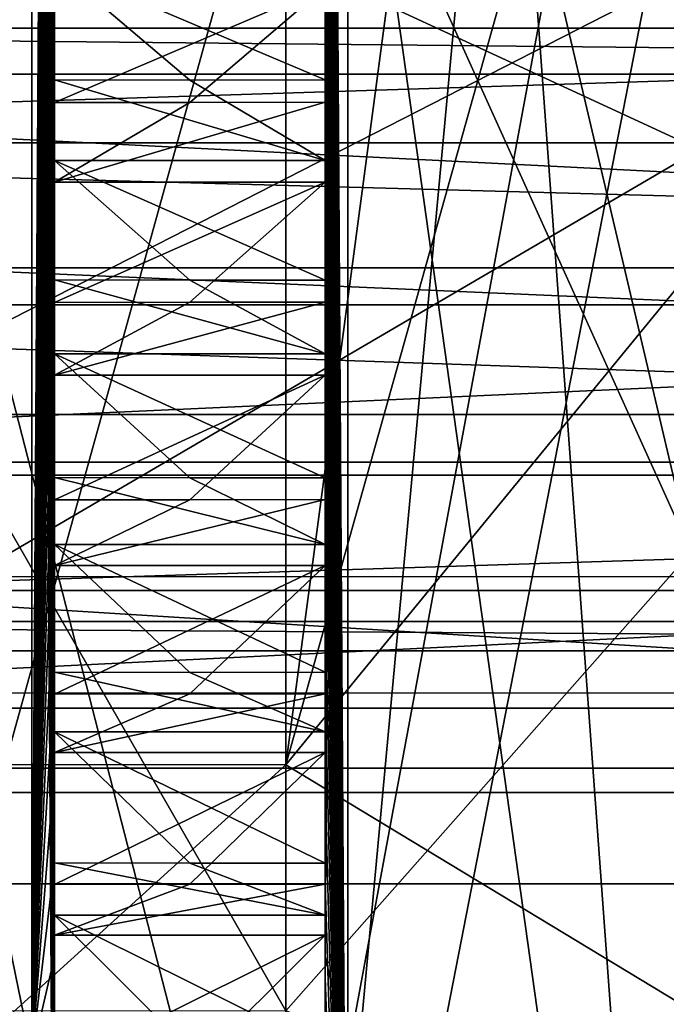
# Model space of a CAD drawing. Header units: millimetres. Extents: x -15 to 196, y -14 to 691.
# Tile 91 of 256: x 8.31 to 10.23, y 13.3 to 16.21. Entities that reach past the tile are written whole.
import ezdxf

# ---------------------------------------------------------------- set-up
doc = ezdxf.new("R2010")
doc.units = ezdxf.units.MM
doc.header["$LTSCALE"] = 41.718519
for name, color, linetype in [('1144', 7, 'CONTINUOUS'), ('1150', 7, 'CONTINUOUS'), ('1155', 7, 'CONTINUOUS'), ('1157', 7, 'CONTINUOUS'), ('1158', 7, 'CONTINUOUS'), ('1159', 7, 'CONTINUOUS'), ('1160', 7, 'CONTINUOUS'), ('1161', 7, 'CONTINUOUS'), ('1162', 7, 'CONTINUOUS'), ('1163', 7, 'CONTINUOUS'), ('159', 7, 'CONTINUOUS'), ('210', 7, 'CONTINUOUS'), ('211', 7, 'CONTINUOUS'), ('213', 7, 'CONTINUOUS'), ('214', 7, 'CONTINUOUS'), ('2174', 7, 'CONTINUOUS'), ('2175', 7, 'CONTINUOUS'), ('2176', 7, 'CONTINUOUS'), ('2177', 7, 'CONTINUOUS'), ('2178', 7, 'CONTINUOUS'), ('2179', 7, 'CONTINUOUS'), ('2180', 7, 'CONTINUOUS'), ('2181', 7, 'CONTINUOUS'), ('2182', 7, 'CONTINUOUS'), ('2183', 7, 'CONTINUOUS'), ('2184', 7, 'CONTINUOUS'), ('2185', 7, 'CONTINUOUS'), ('2186', 7, 'CONTINUOUS'), ('2187', 7, 'CONTINUOUS'), ('2188', 7, 'CONTINUOUS'), ('2189', 7, 'CONTINUOUS'), ('2190', 7, 'CONTINUOUS'), ('2278', 7, 'CONTINUOUS'), ('2279', 7, 'CONTINUOUS'), ('2280', 7, 'CONTINUOUS'), ('2281', 7, 'CONTINUOUS'), ('2345', 7, 'CONTINUOUS'), ('2347', 7, 'CONTINUOUS'), ('2443', 7, 'CONTINUOUS'), ('2444', 7, 'CONTINUOUS'), ('2445', 7, 'CONTINUOUS'), ('2446', 7, 'CONTINUOUS'), ('2447', 7, 'CONTINUOUS'), ('2448', 7, 'CONTINUOUS'), ('2449', 7, 'CONTINUOUS'), ('2450', 7, 'CONTINUOUS'), ('2451', 7, 'CONTINUOUS'), ('2452', 7, 'CONTINUOUS'), ('2453', 7, 'CONTINUOUS'), ('2454', 7, 'CONTINUOUS'), ('2455', 7, 'CONTINUOUS'), ('2456', 7, 'CONTINUOUS'), ('2457', 7, 'CONTINUOUS'), ('2458', 7, 'CONTINUOUS'), ('2459', 7, 'CONTINUOUS'), ('2534', 7, 'CONTINUOUS'), ('2535', 7, 'CONTINUOUS'), ('2536', 7, 'CONTINUOUS'), ('2537', 7, 'CONTINUOUS'), ('2538', 7, 'CONTINUOUS'), ('2539', 7, 'CONTINUOUS'), ('2571', 7, 'CONTINUOUS'), ('2572', 7, 'CONTINUOUS'), ('2583', 7, 'CONTINUOUS'), ('2584', 7, 'CONTINUOUS'), ('2586', 7, 'CONTINUOUS'), ('3076', 7, 'CONTINUOUS'), ('3077', 7, 'CONTINUOUS'), ('3078', 7, 'CONTINUOUS'), ('3079', 7, 'CONTINUOUS'), ('3080', 7, 'CONTINUOUS'), ('3081', 7, 'CONTINUOUS'), ('621', 7, 'CONTINUOUS'), ('622', 7, 'CONTINUOUS'), ('764', 7, 'CONTINUOUS'), ('765', 7, 'CONTINUOUS'), ('771', 7, 'CONTINUOUS'), ('780', 7, 'CONTINUOUS'), ('855', 7, 'CONTINUOUS'), ('856', 7, 'CONTINUOUS'), ('871', 7, 'CONTINUOUS')]:
    doc.layers.add(name, color=color, linetype=linetype)

msp = doc.modelspace()

# ---------------------------------------------------------------- linework, layer by layer
at = {"layer": '1144', "linetype": 'CONTINUOUS'}
for points in [[(18, 8.2193, -158.0987), (18, 14.3473, -160.637), (4.5, 14.3473, -160.637), (18, 8.2193, -158.0987)], [(4.5, 8.804, -158.3409), (18, 8.2193, -158.0987), (4.5, 14.3473, -160.637), (4.5, 8.804, -158.3409)]]:
    msp.add_3dface(points, dxfattribs=at)
at = {"layer": '1150', "linetype": 'CONTINUOUS'}
for points in [[(1, 11.5798, -161.439), (4.5, 13.6585, -162.3), (18, 13.6585, -162.3), (1, 11.5798, -161.439)], [(18, 11.5798, -161.439), (1, 11.5798, -161.439), (18, 13.6585, -162.3), (18, 11.5798, -161.439)]]:
    msp.add_3dface(points, dxfattribs=at)
at = {"layer": '1155', "linetype": 'CONTINUOUS'}
for points in [[(18, 13.6585, -162.3), (4.5, 13.6585, -162.3), (18, 10.8587, -169.0592), (18, 13.6585, -162.3)], [(18, 10.8587, -169.0592), (4.5, 13.6585, -162.3), (4.5, 10.8587, -169.0592), (18, 10.8587, -169.0592)]]:
    msp.add_3dface(points, dxfattribs=at)
at = {"layer": '1157', "linetype": 'CONTINUOUS'}
for points in [[(18, 14.905, -161.9038), (18, 11.3182, -170.5632), (4.5, 11.3182, -170.5632), (18, 14.905, -161.9038)], [(18, 14.905, -161.9038), (4.5, 11.3182, -170.5632), (4.5, 14.905, -161.9038), (18, 14.905, -161.9038)]]:
    msp.add_3dface(points, dxfattribs=at)
at = {"layer": '1158', "linetype": 'CONTINUOUS'}
for points in [[(18, 16.0522, -161.3118), (18, 15.3703, -161.3979), (4.5, 16.0522, -161.3118), (18, 16.0522, -161.3118)], [(18, 15.3703, -161.3979), (4.5, 15.3703, -161.3979), (4.5, 16.0522, -161.3118), (18, 15.3703, -161.3979)], [(18, 15.3703, -161.3979), (18, 14.905, -161.9038), (4.5, 15.3703, -161.3979), (18, 15.3703, -161.3979)], [(18, 14.905, -161.9038), (4.5, 14.905, -161.9038), (4.5, 15.3703, -161.3979), (18, 14.905, -161.9038)]]:
    msp.add_3dface(points, dxfattribs=at)
at = {"layer": '1159', "linetype": 'CONTINUOUS'}
for points in [[(18, 16.2817, -161.1933), (18, 16.1886, -161.2945), (4.5, 16.2817, -161.1933), (18, 16.2817, -161.1933)], [(18, 16.1886, -161.2945), (4.5, 16.1886, -161.2945), (4.5, 16.2817, -161.1933), (18, 16.1886, -161.2945)], [(18, 16.1886, -161.2945), (18, 16.0522, -161.3118), (4.5, 16.1886, -161.2945), (18, 16.1886, -161.2945)], [(18, 16.0522, -161.3118), (4.5, 16.0522, -161.3118), (4.5, 16.1886, -161.2945), (18, 16.0522, -161.3118)]]:
    msp.add_3dface(points, dxfattribs=at)
at = {"layer": '1160', "linetype": 'CONTINUOUS'}
for points in [[(18, 15.8487, -160.1481), (18, 16.2817, -160.5811), (4.5, 15.8487, -160.1481), (18, 15.8487, -160.1481)], [(18, 16.2817, -160.5811), (4.5, 16.2817, -160.581), (4.5, 15.8487, -160.1481), (18, 16.2817, -160.5811)]]:
    msp.add_3dface(points, dxfattribs=at)
at = {"layer": '1161', "linetype": 'CONTINUOUS'}
for points in [[(18, 15.4792, -159.995), (18, 15.8487, -160.1481), (4.5, 15.8487, -160.1481), (18, 15.4792, -159.995)], [(18, 15.4792, -159.995), (4.5, 15.8487, -160.1481), (4.5, 15.4792, -159.995), (18, 15.4792, -159.995)]]:
    msp.add_3dface(points, dxfattribs=at)
at = {"layer": '1162', "linetype": 'CONTINUOUS'}
for points in [[(18, 14.8669, -159.995), (18, 15.4792, -159.995), (4.5, 14.8669, -159.995), (18, 14.8669, -159.995)], [(18, 15.4792, -159.995), (4.5, 15.4792, -159.995), (4.5, 14.8669, -159.995), (18, 15.4792, -159.995)], [(18, 14.4339, -160.428), (18, 14.8669, -159.995), (4.5, 14.4339, -160.428), (18, 14.4339, -160.428)], [(18, 14.8669, -159.995), (4.5, 14.8669, -159.995), (4.5, 14.4339, -160.428), (18, 14.8669, -159.995)]]:
    msp.add_3dface(points, dxfattribs=at)
at = {"layer": '1163', "linetype": 'CONTINUOUS'}
for points in [[(18, 14.3473, -160.637), (18, 14.4339, -160.428), (4.5, 14.4339, -160.428), (18, 14.3473, -160.637)], [(4.5, 14.3473, -160.637), (18, 14.3473, -160.637), (4.5, 14.4339, -160.428), (4.5, 14.3473, -160.637)]]:
    msp.add_3dface(points, dxfattribs=at)
at = {"layer": '159', "linetype": 'CONTINUOUS'}
for points in [[(-10.1921, 16.2828, -210.7513), (18.3006, 16.2828, -210.0052), (-10.1921, -2.5, -210.7513), (-10.1921, 16.2828, -210.7513)], [(18.3006, 16.2828, -210.0052), (18.3006, -2.5, -210.0052), (-10.1921, -2.5, -210.7513), (18.3006, 16.2828, -210.0052)]]:
    msp.add_3dface(points, dxfattribs=at)
at = {"layer": '210', "linetype": 'CONTINUOUS'}
for points in [[(14.25, 14, -2.5), (14.25, 5.8649, -5.8717), (-8.5, 14, -2.5), (14.25, 14, -2.5)], [(14.25, 5.8649, -5.8717), (-8.5, 5.8717, -5.8649), (-8.5, 14, -2.5), (14.25, 5.8649, -5.8717)]]:
    msp.add_3dface(points, dxfattribs=at)
at = {"layer": '211', "linetype": 'CONTINUOUS'}
for points in [[(14.25, 29.7946, -2.5), (14.25, 14, -2.5), (-8.5, 14, -2.5), (14.25, 29.7946, -2.5)], [(14.25, 29.7946, -2.5), (-8.5, 14, -2.5), (-8.5, 29.7946, -2.5), (14.25, 29.7946, -2.5)]]:
    msp.add_3dface(points, dxfattribs=at)
at = {"layer": '213', "linetype": 'CONTINUOUS'}
for points in [[(-3.5, 11.3301, -27.5), (14.25, 11.3301, -27.5), (14.25, 43.0183, -27.5), (-3.5, 11.3301, -27.5)], [(-3.5, 11.3301, -27.5), (14.25, 43.0183, -27.5), (-3.5, 43.0183, -27.5), (-3.5, 11.3301, -27.5)]]:
    msp.add_3dface(points, dxfattribs=at)
at = {"layer": '214', "linetype": 'CONTINUOUS'}
for points in [[(14.25, 12, -30), (-3.5, 12, -30), (-3.5, 42.2322, -30), (14.25, 12, -30)], [(14.25, 42.2322, -30), (14.25, 12, -30), (-3.5, 42.2322, -30), (14.25, 42.2322, -30)]]:
    msp.add_3dface(points, dxfattribs=at)
at = {"layer": '2174', "color": 7, "linetype": 'CONTINUOUS'}
for points in [[(8.817, 13.1077, -73.835), (8.417, 13.1083, -73.8335), (9.217, 13.5065, -73.6841), (8.817, 13.1077, -73.835)], [(9.217, 13.5065, -73.6841), (8.417, 13.1083, -73.8335), (8.417, 13.5065, -73.6841), (9.217, 13.5065, -73.6841)], [(9.217, 13.1083, -73.8335), (8.817, 13.1077, -73.835), (9.217, 13.5065, -73.6841), (9.217, 13.1083, -73.8335)]]:
    msp.add_3dface(points, dxfattribs=at)
at = {"layer": '2175', "color": 7, "linetype": 'CONTINUOUS'}
for points in [[(9.217, 13.5065, -73.6841), (9.217, 13.658, -74.0815), (9.217, 13.3806, -73.961), (9.217, 13.5065, -73.6841)], [(9.217, 13.1083, -73.8335), (9.217, 13.5065, -73.6841), (9.217, 13.3806, -73.961), (9.217, 13.1083, -73.8335)]]:
    msp.add_3dface(points, dxfattribs=at)
at = {"layer": '2176', "color": 7, "linetype": 'CONTINUOUS'}
for points in [[(9.217, 13.5065, -73.6841), (8.417, 13.5065, -73.6841), (9.217, 13.658, -74.0815), (9.217, 13.5065, -73.6841)], [(9.217, 13.658, -74.0815), (8.417, 13.5065, -73.6841), (8.817, 13.6572, -74.083), (9.217, 13.658, -74.0815)], [(8.817, 13.6572, -74.083), (8.417, 13.5065, -73.6841), (8.417, 13.6569, -74.0819), (8.817, 13.6572, -74.083)]]:
    msp.add_3dface(points, dxfattribs=at)
at = {"layer": '2177', "color": 7, "linetype": 'CONTINUOUS'}
for points in [[(8.817, 13.6572, -74.083), (8.417, 13.6569, -74.0819), (9.217, 14.0471, -73.91), (8.817, 13.6572, -74.083)], [(9.217, 14.0471, -73.91), (8.417, 13.6569, -74.0819), (8.417, 14.0471, -73.91), (9.217, 14.0471, -73.91)], [(9.217, 13.658, -74.0815), (8.817, 13.6572, -74.083), (9.217, 14.0471, -73.91), (9.217, 13.658, -74.0815)]]:
    msp.add_3dface(points, dxfattribs=at)
at = {"layer": '2178', "color": 7, "linetype": 'CONTINUOUS'}
for points in [[(9.217, 14.0471, -73.91), (9.217, 14.2206, -74.2983), (9.217, 13.937, -74.1935), (9.217, 14.0471, -73.91)], [(9.217, 13.658, -74.0815), (9.217, 14.0471, -73.91), (9.217, 13.937, -74.1935), (9.217, 13.658, -74.0815)]]:
    msp.add_3dface(points, dxfattribs=at)
at = {"layer": '2179', "color": 7, "linetype": 'CONTINUOUS'}
for points in [[(9.217, 14.0471, -73.91), (8.417, 14.0471, -73.91), (9.217, 14.2206, -74.2983), (9.217, 14.0471, -73.91)], [(9.217, 14.2206, -74.2983), (8.417, 14.0471, -73.91), (8.817, 14.2201, -74.2999), (9.217, 14.2206, -74.2983)], [(8.817, 14.2201, -74.2999), (8.417, 14.0471, -73.91), (8.417, 14.2196, -74.2987), (8.817, 14.2201, -74.2999)]]:
    msp.add_3dface(points, dxfattribs=at)
at = {"layer": '2180', "color": 7, "linetype": 'CONTINUOUS'}
for points in [[(8.817, 14.2201, -74.2999), (8.417, 14.2196, -74.2987), (9.217, 14.5996, -74.1052), (8.817, 14.2201, -74.2999)], [(9.217, 14.5996, -74.1052), (8.417, 14.2196, -74.2987), (8.417, 14.5996, -74.1052), (9.217, 14.5996, -74.1052)], [(9.217, 14.2206, -74.2983), (8.817, 14.2201, -74.2999), (9.217, 14.5996, -74.1052), (9.217, 14.2206, -74.2983)]]:
    msp.add_3dface(points, dxfattribs=at)
at = {"layer": '2181', "color": 7, "linetype": 'CONTINUOUS'}
for points in [[(9.217, 14.5996, -74.1052), (9.217, 14.7946, -74.4832), (9.217, 14.5055, -74.3945), (9.217, 14.5996, -74.1052)], [(9.217, 14.2206, -74.2983), (9.217, 14.5996, -74.1052), (9.217, 14.5055, -74.3945), (9.217, 14.2206, -74.2983)]]:
    msp.add_3dface(points, dxfattribs=at)
at = {"layer": '2182', "color": 7, "linetype": 'CONTINUOUS'}
for points in [[(9.217, 14.5996, -74.1052), (8.417, 14.5996, -74.1052), (9.217, 14.7946, -74.4832), (9.217, 14.5996, -74.1052)], [(9.217, 14.7946, -74.4832), (8.417, 14.5996, -74.1052), (8.817, 14.794, -74.4848), (9.217, 14.7946, -74.4832)], [(8.817, 14.794, -74.4848), (8.417, 14.5996, -74.1052), (8.417, 14.7936, -74.4837), (8.817, 14.794, -74.4848)]]:
    msp.add_3dface(points, dxfattribs=at)
at = {"layer": '2183', "color": 7, "linetype": 'CONTINUOUS'}
for points in [[(8.817, 14.794, -74.4848), (8.417, 14.7936, -74.4837), (9.217, 15.1621, -74.2692), (8.817, 14.794, -74.4848)], [(9.217, 15.1621, -74.2692), (8.417, 14.7936, -74.4837), (8.417, 15.1621, -74.2692), (9.217, 15.1621, -74.2692)], [(9.217, 14.7946, -74.4832), (8.817, 14.794, -74.4848), (9.217, 15.1621, -74.2692), (9.217, 14.7946, -74.4832)]]:
    msp.add_3dface(points, dxfattribs=at)
at = {"layer": '2184', "color": 7, "linetype": 'CONTINUOUS'}
for points in [[(9.217, 15.1621, -74.2692), (9.217, 15.378, -74.6356), (9.217, 15.0844, -74.5633), (9.217, 15.1621, -74.2692)], [(9.217, 14.7946, -74.4832), (9.217, 15.1621, -74.2692), (9.217, 15.0844, -74.5633), (9.217, 14.7946, -74.4832)]]:
    msp.add_3dface(points, dxfattribs=at)
at = {"layer": '2185', "color": 7, "linetype": 'CONTINUOUS'}
for points in [[(9.217, 15.1621, -74.2692), (8.417, 15.1621, -74.2692), (9.217, 15.378, -74.6356), (9.217, 15.1621, -74.2692)], [(9.217, 15.378, -74.6356), (8.417, 15.1621, -74.2692), (8.817, 15.3777, -74.6373), (9.217, 15.378, -74.6356)], [(8.817, 15.3777, -74.6373), (8.417, 15.1621, -74.2692), (8.417, 15.377, -74.6362), (8.817, 15.3777, -74.6373)]]:
    msp.add_3dface(points, dxfattribs=at)
at = {"layer": '2186', "color": 7, "linetype": 'CONTINUOUS'}
for points in [[(8.817, 15.3777, -74.6373), (8.417, 15.377, -74.6362), (9.217, 15.7329, -74.4013), (8.817, 15.3777, -74.6373)], [(9.217, 15.7329, -74.4013), (8.417, 15.377, -74.6362), (8.417, 15.7329, -74.4013), (9.217, 15.7329, -74.4013)], [(9.217, 15.378, -74.6356), (8.817, 15.3777, -74.6373), (9.217, 15.7329, -74.4013), (9.217, 15.378, -74.6356)]]:
    msp.add_3dface(points, dxfattribs=at)
at = {"layer": '2187', "color": 7, "linetype": 'CONTINUOUS'}
for points in [[(9.217, 15.7329, -74.4013), (9.217, 15.969, -74.7551), (9.217, 15.6718, -74.6993), (9.217, 15.7329, -74.4013)], [(9.217, 15.378, -74.6356), (9.217, 15.7329, -74.4013), (9.217, 15.6718, -74.6993), (9.217, 15.378, -74.6356)]]:
    msp.add_3dface(points, dxfattribs=at)
at = {"layer": '2188', "color": 7, "linetype": 'CONTINUOUS'}
for points in [[(9.217, 15.7329, -74.4013), (8.417, 15.7329, -74.4013), (9.217, 15.969, -74.7551), (9.217, 15.7329, -74.4013)], [(9.217, 15.969, -74.7551), (8.417, 15.7329, -74.4013), (8.817, 15.9686, -74.7567), (9.217, 15.969, -74.7551)], [(8.817, 15.9686, -74.7567), (8.417, 15.7329, -74.4013), (8.417, 15.9681, -74.7557), (8.817, 15.9686, -74.7567)]]:
    msp.add_3dface(points, dxfattribs=at)
at = {"layer": '2189', "color": 7, "linetype": 'CONTINUOUS'}
for points in [[(8.817, 15.9686, -74.7567), (8.417, 15.9681, -74.7557), (9.217, 16.3103, -74.5013), (8.817, 15.9686, -74.7567)], [(9.217, 16.3103, -74.5013), (8.417, 15.9681, -74.7557), (8.417, 16.3103, -74.5013), (9.217, 16.3103, -74.5013)], [(9.217, 15.969, -74.7551), (8.817, 15.9686, -74.7567), (9.217, 16.3103, -74.5013), (9.217, 15.969, -74.7551)]]:
    msp.add_3dface(points, dxfattribs=at)
at = {"layer": '2190', "color": 7, "linetype": 'CONTINUOUS'}
msp.add_3dface([(9.217, 15.969, -74.7551), (9.217, 16.3103, -74.5013), (9.217, 16.266, -74.8022), (9.217, 15.969, -74.7551)], dxfattribs=at)
at = {"layer": '2278', "color": 2, "linetype": 'CONTINUOUS'}
for points in [[(9.284, 11.4934, -73.1733), (9.217, 22.1621, -73.9891), (9.284, 22.4515, -74.132), (9.284, 11.4934, -73.1733)], [(9.217, 21.8856, -74.1071), (9.217, 22.1621, -73.9891), (9.284, 11.4934, -73.1733), (9.217, 21.8856, -74.1071)], [(9.217, 21.6043, -74.218), (9.217, 21.8856, -74.1071), (9.284, 11.4934, -73.1733), (9.217, 21.6043, -74.218)], [(9.217, 21.3216, -74.3204), (9.217, 21.6043, -74.218), (9.284, 11.4934, -73.1733), (9.217, 21.3216, -74.3204)], [(9.217, 21.0345, -74.4154), (9.217, 21.3216, -74.3204), (9.284, 11.4934, -73.1733), (9.217, 21.0345, -74.4154)], [(9.217, 20.7465, -74.5017), (9.217, 21.0345, -74.4154), (9.284, 11.4934, -73.1733), (9.217, 20.7465, -74.5017)], [(9.217, 20.4546, -74.5804), (9.217, 20.7465, -74.5017), (9.284, 11.4934, -73.1733), (9.217, 20.4546, -74.5804)], [(9.217, 20.1622, -74.6505), (9.217, 20.4546, -74.5804), (9.284, 11.4934, -73.1733), (9.217, 20.1622, -74.6505)], [(9.217, 19.8662, -74.7127), (9.217, 20.1622, -74.6505), (9.284, 11.4934, -73.1733), (9.217, 19.8662, -74.7127)], [(9.217, 19.5704, -74.7663), (9.217, 19.8662, -74.7127), (9.284, 11.4934, -73.1733), (9.217, 19.5704, -74.7663)], [(9.217, 19.2715, -74.8118), (9.217, 19.5704, -74.7663), (9.284, 11.4934, -73.1733), (9.217, 19.2715, -74.8118)], [(9.217, 18.9731, -74.8488), (9.217, 19.2715, -74.8118), (9.284, 11.4934, -73.1733), (9.217, 18.9731, -74.8488)], [(9.217, 18.672, -74.8774), (9.217, 18.9731, -74.8488), (9.284, 11.4934, -73.1733), (9.217, 18.672, -74.8774)], [(9.217, 18.372, -74.8976), (9.217, 18.672, -74.8774), (9.284, 11.4934, -73.1733), (9.217, 18.372, -74.8976)], [(9.217, 18.0699, -74.9093), (9.217, 18.372, -74.8976), (9.284, 11.4934, -73.1733), (9.217, 18.0699, -74.9093)], [(9.217, 17.7692, -74.9126), (9.217, 18.0699, -74.9093), (9.284, 11.4934, -73.1733), (9.217, 17.7692, -74.9126)], [(9.217, 17.4669, -74.9074), (9.217, 17.7692, -74.9126), (9.284, 11.4934, -73.1733), (9.217, 17.4669, -74.9074)], [(9.217, 17.1665, -74.8938), (9.217, 17.4669, -74.9074), (9.284, 11.4934, -73.1733), (9.217, 17.1665, -74.8938)], [(9.217, 16.865, -74.8717), (9.217, 17.1665, -74.8938), (9.284, 11.4934, -73.1733), (9.217, 16.865, -74.8717)], [(9.217, 16.5658, -74.8413), (9.217, 16.865, -74.8717), (9.284, 11.4934, -73.1733), (9.217, 16.5658, -74.8413)], [(9.217, 16.266, -74.8022), (9.217, 16.5658, -74.8413), (9.284, 11.4934, -73.1733), (9.217, 16.266, -74.8022)], [(9.217, 15.969, -74.7551), (9.217, 16.266, -74.8022), (9.284, 11.4934, -73.1733), (9.217, 15.969, -74.7551)], [(9.217, 15.6718, -74.6993), (9.217, 15.969, -74.7551), (9.284, 11.4934, -73.1733), (9.217, 15.6718, -74.6993)], [(9.217, 15.378, -74.6356), (9.217, 15.6718, -74.6993), (9.284, 11.4934, -73.1733), (9.217, 15.378, -74.6356)], [(9.217, 15.0844, -74.5633), (9.217, 15.378, -74.6356), (9.284, 11.4934, -73.1733), (9.217, 15.0844, -74.5633)], [(9.217, 14.7946, -74.4832), (9.217, 15.0844, -74.5633), (9.284, 11.4934, -73.1733), (9.217, 14.7946, -74.4832)], [(9.217, 14.5055, -74.3945), (9.217, 14.7946, -74.4832), (9.284, 11.4934, -73.1733), (9.217, 14.5055, -74.3945)], [(9.217, 14.2206, -74.2983), (9.217, 14.5055, -74.3945), (9.284, 11.4934, -73.1733), (9.217, 14.2206, -74.2983)], [(9.217, 13.937, -74.1935), (9.217, 14.2206, -74.2983), (9.284, 11.4934, -73.1733), (9.217, 13.937, -74.1935)], [(9.217, 13.658, -74.0815), (9.217, 13.937, -74.1935), (9.284, 11.4934, -73.1733), (9.217, 13.658, -74.0815)], [(9.217, 13.3806, -73.961), (9.217, 13.658, -74.0815), (9.284, 11.4934, -73.1733), (9.217, 13.3806, -73.961)], [(9.217, 13.1083, -73.8335), (9.217, 13.3806, -73.961), (9.284, 11.4934, -73.1733), (9.217, 13.1083, -73.8335)]]:
    msp.add_3dface(points, dxfattribs=at)
at = {"layer": '2279', "color": 2, "linetype": 'CONTINUOUS'}
for points in [[(9.284, 11.4934, -73.1733), (9.284, 22.4515, -74.132), (11.316, 11.4934, -73.1733), (9.284, 11.4934, -73.1733)], [(11.316, 11.4934, -73.1733), (9.284, 22.4515, -74.132), (11.316, 22.4515, -74.132), (11.316, 11.4934, -73.1733)]]:
    msp.add_3dface(points, dxfattribs=at)
at = {"layer": '2280', "color": 2, "linetype": 'CONTINUOUS'}
for points in [[(11.316, 13.1539, -54.1933), (11.316, 24.1121, -55.152), (9.284, 13.1539, -54.1933), (11.316, 13.1539, -54.1933)], [(9.284, 13.1539, -54.1933), (11.316, 24.1121, -55.152), (9.284, 24.1121, -55.152), (9.284, 13.1539, -54.1933)]]:
    msp.add_3dface(points, dxfattribs=at)
at = {"layer": '2281', "color": 2, "linetype": 'CONTINUOUS'}
for points in [[(9.284, 13.1539, -54.1933), (9.284, 24.1121, -55.152), (9.217, 13.4433, -54.3363), (9.284, 13.1539, -54.1933)], [(9.217, 13.4433, -54.3363), (9.284, 24.1121, -55.152), (9.217, 13.7198, -54.2182), (9.217, 13.4433, -54.3363)], [(9.217, 13.7198, -54.2182), (9.284, 24.1121, -55.152), (9.217, 14.0012, -54.1073), (9.217, 13.7198, -54.2182)], [(9.217, 14.0012, -54.1073), (9.284, 24.1121, -55.152), (9.217, 14.2839, -54.0049), (9.217, 14.0012, -54.1073)], [(9.217, 14.2839, -54.0049), (9.284, 24.1121, -55.152), (9.217, 14.5709, -53.9099), (9.217, 14.2839, -54.0049)], [(9.217, 14.5709, -53.9099), (9.284, 24.1121, -55.152), (9.217, 14.8589, -53.8236), (9.217, 14.5709, -53.9099)], [(9.217, 14.8589, -53.8236), (9.284, 24.1121, -55.152), (9.217, 15.1509, -53.7449), (9.217, 14.8589, -53.8236)], [(9.217, 15.1509, -53.7449), (9.284, 24.1121, -55.152), (9.217, 15.4433, -53.6748), (9.217, 15.1509, -53.7449)], [(9.217, 15.4433, -53.6748), (9.284, 24.1121, -55.152), (9.217, 15.7392, -53.6126), (9.217, 15.4433, -53.6748)], [(9.217, 15.7392, -53.6126), (9.284, 24.1121, -55.152), (9.217, 16.0351, -53.559), (9.217, 15.7392, -53.6126)], [(9.217, 16.0351, -53.559), (9.284, 24.1121, -55.152), (9.217, 16.334, -53.5135), (9.217, 16.0351, -53.559)], [(9.217, 13.1687, -54.4627), (9.284, 13.1539, -54.1933), (9.217, 13.4433, -54.3363), (9.217, 13.1687, -54.4627)]]:
    msp.add_3dface(points, dxfattribs=at)
at = {"layer": '2345', "color": 2, "linetype": 'CONTINUOUS'}
for points in [[(8.417, 12.8382, -73.6976), (8.417, 12.5735, -73.5551), (8.35, 22.4515, -74.132), (8.417, 12.8382, -73.6976)], [(8.417, 12.5735, -73.5551), (8.417, 12.3114, -73.4043), (8.35, 22.4515, -74.132), (8.417, 12.5735, -73.5551)], [(8.417, 13.1083, -73.8335), (8.417, 12.8382, -73.6976), (8.35, 22.4515, -74.132), (8.417, 13.1083, -73.8335)], [(8.417, 13.1083, -73.8335), (8.35, 22.4515, -74.132), (8.417, 13.3806, -73.961), (8.417, 13.1083, -73.8335)], [(8.35, 22.4515, -74.132), (8.417, 13.6569, -74.0819), (8.417, 13.3806, -73.961), (8.35, 22.4515, -74.132)], [(8.417, 13.6569, -74.0819), (8.35, 22.4515, -74.132), (8.417, 13.937, -74.1935), (8.417, 13.6569, -74.0819)], [(8.35, 22.4515, -74.132), (8.417, 14.2196, -74.2987), (8.417, 13.937, -74.1935), (8.35, 22.4515, -74.132)], [(8.417, 14.2196, -74.2987), (8.35, 22.4515, -74.132), (8.417, 14.5055, -74.3945), (8.417, 14.2196, -74.2987)], [(8.35, 22.4515, -74.132), (8.417, 14.7936, -74.4837), (8.417, 14.5055, -74.3945), (8.35, 22.4515, -74.132)], [(8.417, 14.7936, -74.4837), (8.35, 22.4515, -74.132), (8.417, 15.0844, -74.5633), (8.417, 14.7936, -74.4837)], [(8.35, 22.4515, -74.132), (8.417, 15.377, -74.6362), (8.417, 15.0844, -74.5633), (8.35, 22.4515, -74.132)], [(8.417, 15.377, -74.6362), (8.35, 22.4515, -74.132), (8.417, 15.6718, -74.6993), (8.417, 15.377, -74.6362)], [(8.35, 22.4515, -74.132), (8.417, 15.9681, -74.7557), (8.417, 15.6718, -74.6993), (8.35, 22.4515, -74.132)], [(8.417, 15.9681, -74.7557), (8.35, 22.4515, -74.132), (8.417, 16.266, -74.8022), (8.417, 15.9681, -74.7557)], [(8.417, 12.3114, -73.4043), (8.417, 12.054, -73.2473), (8.35, 22.4515, -74.132), (8.417, 12.3114, -73.4043)], [(8.35, 22.4515, -74.132), (8.417, 12.054, -73.2473), (8.417, 11.8018, -73.0818), (8.35, 22.4515, -74.132)], [(8.35, 11.4934, -73.1733), (8.35, 22.4515, -74.132), (8.417, 11.8018, -73.0818), (8.35, 11.4934, -73.1733)]]:
    msp.add_3dface(points, dxfattribs=at)
at = {"layer": '2347', "color": 2, "linetype": 'CONTINUOUS'}
for points in [[(8.35, 13.1539, -54.1933), (8.417, 23.8036, -55.2435), (8.35, 24.1121, -55.152), (8.35, 13.1539, -54.1933)], [(8.417, 23.5515, -55.078), (8.417, 23.8036, -55.2435), (8.35, 13.1539, -54.1933), (8.417, 23.5515, -55.078)], [(8.417, 23.2941, -54.921), (8.417, 23.5515, -55.078), (8.35, 13.1539, -54.1933), (8.417, 23.2941, -54.921)], [(8.417, 23.0331, -54.77), (8.417, 23.2941, -54.921), (8.35, 13.1539, -54.1933), (8.417, 23.0331, -54.77)], [(8.417, 22.7673, -54.6277), (8.417, 23.0331, -54.77), (8.35, 13.1539, -54.1933), (8.417, 22.7673, -54.6277)], [(8.417, 22.4982, -54.4915), (8.417, 22.7673, -54.6277), (8.35, 13.1539, -54.1933), (8.417, 22.4982, -54.4915)], [(8.417, 22.2248, -54.3643), (8.417, 22.4982, -54.4915), (8.35, 13.1539, -54.1933), (8.417, 22.2248, -54.3643)], [(8.417, 21.9485, -54.2434), (8.417, 22.2248, -54.3643), (8.35, 13.1539, -54.1933), (8.417, 21.9485, -54.2434)], [(8.417, 21.6685, -54.1318), (8.417, 21.9485, -54.2434), (8.35, 13.1539, -54.1933), (8.417, 21.6685, -54.1318)], [(8.417, 21.3858, -54.0266), (8.417, 21.6685, -54.1318), (8.35, 13.1539, -54.1933), (8.417, 21.3858, -54.0266)], [(8.417, 21.1, -53.9308), (8.417, 21.3858, -54.0266), (8.35, 13.1539, -54.1933), (8.417, 21.1, -53.9308)], [(8.417, 20.8119, -53.8416), (8.417, 21.1, -53.9308), (8.35, 13.1539, -54.1933), (8.417, 20.8119, -53.8416)], [(8.417, 20.5211, -53.762), (8.417, 20.8119, -53.8416), (8.35, 13.1539, -54.1933), (8.417, 20.5211, -53.762)], [(8.417, 20.2284, -53.6891), (8.417, 20.5211, -53.762), (8.35, 13.1539, -54.1933), (8.417, 20.2284, -53.6891)], [(8.417, 19.9336, -53.626), (8.417, 20.2284, -53.6891), (8.35, 13.1539, -54.1933), (8.417, 19.9336, -53.626)], [(8.417, 19.6373, -53.5696), (8.417, 19.9336, -53.626), (8.35, 13.1539, -54.1933), (8.417, 19.6373, -53.5696)], [(8.417, 19.3395, -53.5231), (8.417, 19.6373, -53.5696), (8.35, 13.1539, -54.1933), (8.417, 19.3395, -53.5231)], [(8.417, 19.0405, -53.4834), (8.417, 19.3395, -53.5231), (8.35, 13.1539, -54.1933), (8.417, 19.0405, -53.4834)], [(8.417, 18.7405, -53.4536), (8.417, 19.0405, -53.4834), (8.35, 13.1539, -54.1933), (8.417, 18.7405, -53.4536)], [(8.417, 18.4398, -53.4308), (8.417, 18.7405, -53.4536), (8.35, 13.1539, -54.1933), (8.417, 18.4398, -53.4308)], [(8.417, 18.1386, -53.4179), (8.417, 18.4398, -53.4308), (8.35, 13.1539, -54.1933), (8.417, 18.1386, -53.4179)], [(8.417, 17.837, -53.412), (8.417, 18.1386, -53.4179), (8.35, 13.1539, -54.1933), (8.417, 17.837, -53.412)], [(8.417, 17.5356, -53.416), (8.417, 17.837, -53.412), (8.35, 13.1539, -54.1933), (8.417, 17.5356, -53.416)], [(8.417, 17.2342, -53.4269), (8.417, 17.5356, -53.416), (8.35, 13.1539, -54.1933), (8.417, 17.2342, -53.4269)], [(8.417, 16.9334, -53.4479), (8.417, 17.2342, -53.4269), (8.35, 13.1539, -54.1933), (8.417, 16.9334, -53.4479)], [(8.417, 16.6331, -53.4757), (8.417, 16.9334, -53.4479), (8.35, 13.1539, -54.1933), (8.417, 16.6331, -53.4757)], [(8.417, 16.334, -53.5135), (8.417, 16.6331, -53.4757), (8.35, 13.1539, -54.1933), (8.417, 16.334, -53.5135)], [(8.417, 16.0357, -53.5581), (8.417, 16.334, -53.5135), (8.35, 13.1539, -54.1933), (8.417, 16.0357, -53.5581)], [(8.417, 15.7392, -53.6126), (8.417, 16.0357, -53.5581), (8.35, 13.1539, -54.1933), (8.417, 15.7392, -53.6126)], [(8.417, 15.4439, -53.6739), (8.417, 15.7392, -53.6126), (8.35, 13.1539, -54.1933), (8.417, 15.4439, -53.6739)], [(8.417, 15.1509, -53.7449), (8.417, 15.4439, -53.6739), (8.35, 13.1539, -54.1933), (8.417, 15.1509, -53.7449)], [(8.417, 14.8595, -53.8226), (8.417, 15.1509, -53.7449), (8.35, 13.1539, -54.1933), (8.417, 14.8595, -53.8226)], [(8.417, 14.5709, -53.9099), (8.417, 14.8595, -53.8226), (8.35, 13.1539, -54.1933), (8.417, 14.5709, -53.9099)], [(8.417, 14.2844, -54.0039), (8.417, 14.5709, -53.9099), (8.35, 13.1539, -54.1933), (8.417, 14.2844, -54.0039)], [(8.417, 14.0012, -54.1073), (8.417, 14.2844, -54.0039), (8.35, 13.1539, -54.1933), (8.417, 14.0012, -54.1073)], [(8.417, 13.7203, -54.2172), (8.417, 14.0012, -54.1073), (8.35, 13.1539, -54.1933), (8.417, 13.7203, -54.2172)], [(8.417, 13.4433, -54.3363), (8.417, 13.7203, -54.2172), (8.35, 13.1539, -54.1933), (8.417, 13.4433, -54.3363)], [(8.417, 13.1691, -54.4617), (8.417, 13.4433, -54.3363), (8.35, 13.1539, -54.1933), (8.417, 13.1691, -54.4617)]]:
    msp.add_3dface(points, dxfattribs=at)
at = {"layer": '2443', "color": 7, "linetype": 'CONTINUOUS'}
msp.add_3dface([(9.217, 16.0351, -53.559), (9.217, 16.334, -53.5135), (9.217, 16.3747, -53.8149), (9.217, 16.0351, -53.559)], dxfattribs=at)
at = {"layer": '2444', "color": 7, "linetype": 'CONTINUOUS'}
for points in [[(9.217, 16.0351, -53.559), (9.217, 16.3747, -53.8149), (8.417, 16.3747, -53.8149), (9.217, 16.0351, -53.559)], [(9.217, 16.0351, -53.559), (8.417, 16.3747, -53.8149), (8.817, 16.0349, -53.5573), (9.217, 16.0351, -53.559)], [(8.417, 16.3747, -53.8149), (8.417, 16.0357, -53.5581), (8.817, 16.0349, -53.5573), (8.417, 16.3747, -53.8149)]]:
    msp.add_3dface(points, dxfattribs=at)
at = {"layer": '2445', "color": 7, "linetype": 'CONTINUOUS'}
for points in [[(8.817, 16.0349, -53.5573), (8.417, 16.0357, -53.5581), (9.217, 15.7968, -53.9112), (8.817, 16.0349, -53.5573)], [(9.217, 15.7968, -53.9112), (8.417, 16.0357, -53.5581), (8.417, 15.7968, -53.9112), (9.217, 15.7968, -53.9112)], [(9.217, 16.0351, -53.559), (8.817, 16.0349, -53.5573), (9.217, 15.7968, -53.9112), (9.217, 16.0351, -53.559)]]:
    msp.add_3dface(points, dxfattribs=at)
at = {"layer": '2446', "color": 7, "linetype": 'CONTINUOUS'}
for points in [[(9.217, 15.7392, -53.6126), (9.217, 16.0351, -53.559), (9.217, 15.7968, -53.9112), (9.217, 15.7392, -53.6126)], [(9.217, 15.4433, -53.6748), (9.217, 15.7392, -53.6126), (9.217, 15.7968, -53.9112), (9.217, 15.4433, -53.6748)]]:
    msp.add_3dface(points, dxfattribs=at)
at = {"layer": '2447', "color": 7, "linetype": 'CONTINUOUS'}
for points in [[(9.217, 15.4433, -53.6748), (9.217, 15.7968, -53.9112), (8.417, 15.7968, -53.9112), (9.217, 15.4433, -53.6748)], [(9.217, 15.4433, -53.6748), (8.417, 15.7968, -53.9112), (8.817, 15.4428, -53.6732), (9.217, 15.4433, -53.6748)], [(8.417, 15.7968, -53.9112), (8.417, 15.4439, -53.6739), (8.817, 15.4428, -53.6732), (8.417, 15.7968, -53.9112)]]:
    msp.add_3dface(points, dxfattribs=at)
at = {"layer": '2448', "color": 7, "linetype": 'CONTINUOUS'}
for points in [[(8.817, 15.4428, -53.6732), (8.417, 15.4439, -53.6739), (9.217, 15.2251, -54.0399), (8.817, 15.4428, -53.6732)], [(9.217, 15.2251, -54.0399), (8.417, 15.4439, -53.6739), (8.417, 15.2251, -54.0399), (9.217, 15.2251, -54.0399)], [(9.217, 15.4433, -53.6748), (8.817, 15.4428, -53.6732), (9.217, 15.2251, -54.0399), (9.217, 15.4433, -53.6748)]]:
    msp.add_3dface(points, dxfattribs=at)
at = {"layer": '2449', "color": 7, "linetype": 'CONTINUOUS'}
for points in [[(9.217, 15.1509, -53.7449), (9.217, 15.4433, -53.6748), (9.217, 15.2251, -54.0399), (9.217, 15.1509, -53.7449)], [(9.217, 14.8589, -53.8236), (9.217, 15.1509, -53.7449), (9.217, 15.2251, -54.0399), (9.217, 14.8589, -53.8236)]]:
    msp.add_3dface(points, dxfattribs=at)
at = {"layer": '2450', "color": 7, "linetype": 'CONTINUOUS'}
for points in [[(9.217, 14.8589, -53.8236), (9.217, 15.2251, -54.0399), (8.417, 15.2251, -54.0399), (9.217, 14.8589, -53.8236)], [(9.217, 14.8589, -53.8236), (8.417, 15.2251, -54.0399), (8.817, 14.8586, -53.8219), (9.217, 14.8589, -53.8236)], [(8.417, 15.2251, -54.0399), (8.417, 14.8595, -53.8226), (8.817, 14.8586, -53.8219), (8.417, 15.2251, -54.0399)]]:
    msp.add_3dface(points, dxfattribs=at)
at = {"layer": '2451', "color": 7, "linetype": 'CONTINUOUS'}
for points in [[(8.817, 14.8586, -53.8219), (8.417, 14.8595, -53.8226), (9.217, 14.6616, -54.2003), (8.817, 14.8586, -53.8219)], [(9.217, 14.6616, -54.2003), (8.417, 14.8595, -53.8226), (8.417, 14.6616, -54.2003), (9.217, 14.6616, -54.2003)], [(9.217, 14.8589, -53.8236), (8.817, 14.8586, -53.8219), (9.217, 14.6616, -54.2003), (9.217, 14.8589, -53.8236)]]:
    msp.add_3dface(points, dxfattribs=at)
at = {"layer": '2452', "color": 7, "linetype": 'CONTINUOUS'}
for points in [[(9.217, 14.5709, -53.9099), (9.217, 14.8589, -53.8236), (9.217, 14.6616, -54.2003), (9.217, 14.5709, -53.9099)], [(9.217, 14.2839, -54.0049), (9.217, 14.5709, -53.9099), (9.217, 14.6616, -54.2003), (9.217, 14.2839, -54.0049)]]:
    msp.add_3dface(points, dxfattribs=at)
at = {"layer": '2453', "color": 7, "linetype": 'CONTINUOUS'}
for points in [[(9.217, 14.2839, -54.0049), (9.217, 14.6616, -54.2003), (8.417, 14.6616, -54.2003), (9.217, 14.2839, -54.0049)], [(9.217, 14.2839, -54.0049), (8.417, 14.6616, -54.2003), (8.817, 14.2832, -54.0033), (9.217, 14.2839, -54.0049)], [(8.417, 14.6616, -54.2003), (8.417, 14.2844, -54.0039), (8.817, 14.2832, -54.0033), (8.417, 14.6616, -54.2003)]]:
    msp.add_3dface(points, dxfattribs=at)
at = {"layer": '2454', "color": 7, "linetype": 'CONTINUOUS'}
for points in [[(8.817, 14.2832, -54.0033), (8.417, 14.2844, -54.0039), (9.217, 14.108, -54.3921), (8.817, 14.2832, -54.0033)], [(9.217, 14.108, -54.3921), (8.417, 14.2844, -54.0039), (8.417, 14.108, -54.3921), (9.217, 14.108, -54.3921)], [(9.217, 14.2839, -54.0049), (8.817, 14.2832, -54.0033), (9.217, 14.108, -54.3921), (9.217, 14.2839, -54.0049)]]:
    msp.add_3dface(points, dxfattribs=at)
at = {"layer": '2455', "color": 7, "linetype": 'CONTINUOUS'}
for points in [[(9.217, 14.0012, -54.1073), (9.217, 14.2839, -54.0049), (9.217, 14.108, -54.3921), (9.217, 14.0012, -54.1073)], [(9.217, 13.7198, -54.2182), (9.217, 14.0012, -54.1073), (9.217, 14.108, -54.3921), (9.217, 13.7198, -54.2182)]]:
    msp.add_3dface(points, dxfattribs=at)
at = {"layer": '2456', "color": 7, "linetype": 'CONTINUOUS'}
for points in [[(9.217, 13.7198, -54.2182), (9.217, 14.108, -54.3921), (8.417, 14.108, -54.3921), (9.217, 13.7198, -54.2182)], [(9.217, 13.7198, -54.2182), (8.417, 14.108, -54.3921), (8.817, 13.7193, -54.2166), (9.217, 13.7198, -54.2182)], [(8.417, 14.108, -54.3921), (8.417, 13.7203, -54.2172), (8.817, 13.7193, -54.2166), (8.417, 14.108, -54.3921)]]:
    msp.add_3dface(points, dxfattribs=at)
at = {"layer": '2457', "color": 7, "linetype": 'CONTINUOUS'}
for points in [[(8.817, 13.7193, -54.2166), (8.417, 13.7203, -54.2172), (9.217, 13.5659, -54.6146), (8.817, 13.7193, -54.2166)], [(9.217, 13.5659, -54.6146), (8.417, 13.7203, -54.2172), (8.417, 13.5659, -54.6146), (9.217, 13.5659, -54.6146)], [(9.217, 13.7198, -54.2182), (8.817, 13.7193, -54.2166), (9.217, 13.5659, -54.6146), (9.217, 13.7198, -54.2182)]]:
    msp.add_3dface(points, dxfattribs=at)
at = {"layer": '2458', "color": 7, "linetype": 'CONTINUOUS'}
for points in [[(9.217, 13.4433, -54.3363), (9.217, 13.7198, -54.2182), (9.217, 13.5659, -54.6146), (9.217, 13.4433, -54.3363)], [(9.217, 13.1687, -54.4627), (9.217, 13.4433, -54.3363), (9.217, 13.5659, -54.6146), (9.217, 13.1687, -54.4627)]]:
    msp.add_3dface(points, dxfattribs=at)
at = {"layer": '2459', "color": 7, "linetype": 'CONTINUOUS'}
for points in [[(9.217, 13.1687, -54.4627), (9.217, 13.5659, -54.6146), (8.417, 13.5659, -54.6146), (9.217, 13.1687, -54.4627)], [(9.217, 13.1687, -54.4627), (8.417, 13.5659, -54.6146), (8.817, 13.1679, -54.4613), (9.217, 13.1687, -54.4627)], [(8.417, 13.5659, -54.6146), (8.417, 13.1691, -54.4617), (8.817, 13.1679, -54.4613), (8.417, 13.5659, -54.6146)]]:
    msp.add_3dface(points, dxfattribs=at)
at = {"layer": '2534', "color": 7, "linetype": 'CONTINUOUS'}
for points in [[(8.417, 13.7203, -54.2172), (8.417, 13.4433, -54.3363), (8.417, 13.5659, -54.6146), (8.417, 13.7203, -54.2172)], [(8.417, 13.4433, -54.3363), (8.417, 13.1691, -54.4617), (8.417, 13.5659, -54.6146), (8.417, 13.4433, -54.3363)]]:
    msp.add_3dface(points, dxfattribs=at)
at = {"layer": '2535', "color": 7, "linetype": 'CONTINUOUS'}
for points in [[(8.417, 14.2844, -54.0039), (8.417, 14.0012, -54.1073), (8.417, 14.108, -54.3921), (8.417, 14.2844, -54.0039)], [(8.417, 14.0012, -54.1073), (8.417, 13.7203, -54.2172), (8.417, 14.108, -54.3921), (8.417, 14.0012, -54.1073)]]:
    msp.add_3dface(points, dxfattribs=at)
at = {"layer": '2536', "color": 7, "linetype": 'CONTINUOUS'}
for points in [[(8.417, 14.8595, -53.8226), (8.417, 14.5709, -53.9099), (8.417, 14.6616, -54.2003), (8.417, 14.8595, -53.8226)], [(8.417, 14.5709, -53.9099), (8.417, 14.2844, -54.0039), (8.417, 14.6616, -54.2003), (8.417, 14.5709, -53.9099)]]:
    msp.add_3dface(points, dxfattribs=at)
at = {"layer": '2537', "color": 7, "linetype": 'CONTINUOUS'}
for points in [[(8.417, 15.4439, -53.6739), (8.417, 15.1509, -53.7449), (8.417, 15.2251, -54.0399), (8.417, 15.4439, -53.6739)], [(8.417, 15.1509, -53.7449), (8.417, 14.8595, -53.8226), (8.417, 15.2251, -54.0399), (8.417, 15.1509, -53.7449)]]:
    msp.add_3dface(points, dxfattribs=at)
at = {"layer": '2538', "color": 7, "linetype": 'CONTINUOUS'}
for points in [[(8.417, 16.0357, -53.5581), (8.417, 15.7392, -53.6126), (8.417, 15.7968, -53.9112), (8.417, 16.0357, -53.5581)], [(8.417, 15.7392, -53.6126), (8.417, 15.4439, -53.6739), (8.417, 15.7968, -53.9112), (8.417, 15.7392, -53.6126)]]:
    msp.add_3dface(points, dxfattribs=at)
at = {"layer": '2539', "color": 7, "linetype": 'CONTINUOUS'}
msp.add_3dface([(8.417, 16.334, -53.5135), (8.417, 16.0357, -53.5581), (8.417, 16.3747, -53.8149), (8.417, 16.334, -53.5135)], dxfattribs=at)
at = {"layer": '2571', "color": 2, "linetype": 'CONTINUOUS'}
for points in [[(8.35, 13.1539, -54.1933), (8.35, 24.1121, -55.152), (7.2, 18.7614, -53.2045), (8.35, 13.1539, -54.1933)], [(7.2, 10.7321, -55.7362), (8.35, 13.1539, -54.1933), (7.2, 18.7614, -53.2045), (7.2, 10.7321, -55.7362)]]:
    msp.add_3dface(points, dxfattribs=at)
at = {"layer": '2572', "color": 2, "linetype": 'CONTINUOUS'}
for points in [[(8.35, 22.4515, -74.132), (8.35, 11.4934, -73.1733), (7.2, 16.844, -75.1208), (8.35, 22.4515, -74.132)], [(7.2, 16.844, -75.1208), (8.35, 11.4934, -73.1733), (7.2, 9.3762, -71.2333), (7.2, 16.844, -75.1208)]]:
    msp.add_3dface(points, dxfattribs=at)
at = {"layer": '2583', "color": 2, "linetype": 'CONTINUOUS'}
for points in [[(9.1015, 11.9534, -57.1916), (7.4, 18.561, -55.095), (9.1015, 18.5958, -55.0973), (9.1015, 11.9534, -57.1916)], [(7.4, 11.9572, -57.1882), (7.4, 18.561, -55.095), (9.1015, 11.9534, -57.1916), (7.4, 11.9572, -57.1882)]]:
    msp.add_3dface(points, dxfattribs=at)
at = {"layer": '2584', "color": 2, "linetype": 'CONTINUOUS'}
for points in [[(7.4, 17.0444, -73.2303), (7.4, 10.8706, -70.0583), (9.1015, 17.0096, -73.228), (7.4, 17.0444, -73.2303)], [(9.1015, 17.0096, -73.228), (7.4, 10.8706, -70.0583), (9.1015, 10.8317, -70.012), (9.1015, 17.0096, -73.228)]]:
    msp.add_3dface(points, dxfattribs=at)
at = {"layer": '2586', "color": 2, "linetype": 'CONTINUOUS'}
for points in [[(9.6707, 18.6208, -54.8123), (10.3, 18.6294, -54.7142), (10.3, 10.0335, -58.7226), (9.6707, 18.6208, -54.8123)], [(9.1015, 18.5958, -55.0973), (9.6707, 18.6208, -54.8123), (10.3, 10.0335, -58.7226), (9.1015, 18.5958, -55.0973)], [(9.1015, 11.9534, -57.1916), (9.1015, 18.5958, -55.0973), (10.3, 10.0335, -58.7226), (9.1015, 11.9534, -57.1916)], [(9.1015, 17.0096, -73.228), (9.1015, 10.8317, -70.012), (9.6707, 16.9847, -73.513), (9.1015, 17.0096, -73.228)], [(9.1015, 10.8317, -70.012), (10.3, 16.9761, -73.6111), (9.6707, 16.9847, -73.513), (9.1015, 10.8317, -70.012)], [(10.3, 16.9761, -73.6111), (9.1015, 10.8317, -70.012), (10.3, 9.2069, -68.171), (10.3, 16.9761, -73.6111)]]:
    msp.add_3dface(points, dxfattribs=at)
at = {"layer": '3076', "color": 7, "linetype": 'CONTINUOUS'}
for points in [[(8.417, 13.6569, -74.0819), (8.417, 13.5065, -73.6841), (8.417, 13.3806, -73.961), (8.417, 13.6569, -74.0819)], [(8.417, 13.5065, -73.6841), (8.417, 13.1083, -73.8335), (8.417, 13.3806, -73.961), (8.417, 13.5065, -73.6841)]]:
    msp.add_3dface(points, dxfattribs=at)
at = {"layer": '3077', "color": 7, "linetype": 'CONTINUOUS'}
for points in [[(8.417, 14.2196, -74.2987), (8.417, 14.0471, -73.91), (8.417, 13.937, -74.1935), (8.417, 14.2196, -74.2987)], [(8.417, 14.0471, -73.91), (8.417, 13.6569, -74.0819), (8.417, 13.937, -74.1935), (8.417, 14.0471, -73.91)]]:
    msp.add_3dface(points, dxfattribs=at)
at = {"layer": '3078', "color": 7, "linetype": 'CONTINUOUS'}
for points in [[(8.417, 14.7936, -74.4837), (8.417, 14.5996, -74.1052), (8.417, 14.5055, -74.3945), (8.417, 14.7936, -74.4837)], [(8.417, 14.5996, -74.1052), (8.417, 14.2196, -74.2987), (8.417, 14.5055, -74.3945), (8.417, 14.5996, -74.1052)]]:
    msp.add_3dface(points, dxfattribs=at)
at = {"layer": '3079', "color": 7, "linetype": 'CONTINUOUS'}
for points in [[(8.417, 15.377, -74.6362), (8.417, 15.1621, -74.2692), (8.417, 15.0844, -74.5633), (8.417, 15.377, -74.6362)], [(8.417, 15.1621, -74.2692), (8.417, 14.7936, -74.4837), (8.417, 15.0844, -74.5633), (8.417, 15.1621, -74.2692)]]:
    msp.add_3dface(points, dxfattribs=at)
at = {"layer": '3080', "color": 7, "linetype": 'CONTINUOUS'}
for points in [[(8.417, 15.9681, -74.7557), (8.417, 15.7329, -74.4013), (8.417, 15.6718, -74.6993), (8.417, 15.9681, -74.7557)], [(8.417, 15.7329, -74.4013), (8.417, 15.377, -74.6362), (8.417, 15.6718, -74.6993), (8.417, 15.7329, -74.4013)]]:
    msp.add_3dface(points, dxfattribs=at)
at = {"layer": '3081', "color": 7, "linetype": 'CONTINUOUS'}
msp.add_3dface([(8.417, 16.3103, -74.5013), (8.417, 15.9681, -74.7557), (8.417, 16.266, -74.8022), (8.417, 16.3103, -74.5013)], dxfattribs=at)
at = {"layer": '621', "linetype": 'CONTINUOUS'}
for points in [[(-10.1921, 14, 0.8692), (-10.1921, 3.4859, -3.4859), (14.25, 14, 0.2291), (-10.1921, 14, 0.8692)], [(-10.1921, 3.4859, -3.4859), (14.25, 3.9441, -3.9329), (14.25, 14, 0.2291), (-10.1921, 3.4859, -3.4859)]]:
    msp.add_3dface(points, dxfattribs=at)
at = {"layer": '622', "linetype": 'CONTINUOUS'}
for points in [[(-10.1921, 29.7946, 0.8692), (-10.1921, 14, 0.8692), (14.25, 14, 0.2291), (-10.1921, 29.7946, 0.8692)], [(-10.1921, 29.7946, 0.8692), (14.25, 14, 0.2291), (14.25, 29.7946, 0.2291), (-10.1921, 29.7946, 0.8692)]]:
    msp.add_3dface(points, dxfattribs=at)
at = {"layer": '764', "color": 3, "linetype": 'CONTINUOUS'}
for points in [[(9.1015, 18.3169, -58.2851), (6.8, 18.3169, -58.2851), (6.8, 14.011, -59.6424), (9.1015, 18.3169, -58.2851)], [(9.1015, 18.3169, -58.2851), (6.8, 14.011, -59.6424), (9.1015, 14.0103, -59.643), (9.1015, 18.3169, -58.2851)], [(6.8, 17.2885, -70.0402), (9.1015, 17.2885, -70.0402), (9.1015, 13.2831, -67.9551), (6.8, 17.2885, -70.0402)], [(6.8, 13.2817, -67.9534), (6.8, 17.2885, -70.0402), (9.1015, 13.2831, -67.9551), (6.8, 13.2817, -67.9534)], [(6.8, 14.011, -59.6424), (6.8, 11.9247, -63.6541), (9.1015, 14.0103, -59.643), (6.8, 14.011, -59.6424)], [(9.1015, 14.0103, -59.643), (6.8, 11.9247, -63.6541), (9.1015, 11.9252, -63.6484), (9.1015, 14.0103, -59.643)]]:
    msp.add_3dface(points, dxfattribs=at)
at = {"layer": '765', "color": 3, "linetype": 'CONTINUOUS'}
for points in [[(9.6707, 18.292, -58.57), (9.1015, 18.3169, -58.2851), (9.1015, 14.0103, -59.643), (9.6707, 18.292, -58.57)], [(10.3, 18.2834, -58.6681), (9.6707, 18.292, -58.57), (9.1015, 14.0103, -59.643), (10.3, 18.2834, -58.6681)], [(10.3, 15.4718, -59.1639), (10.3, 18.2834, -58.6681), (9.1015, 14.0103, -59.643), (10.3, 15.4718, -59.1639)], [(10.3, 17.322, -69.6572), (10.3, 14.6392, -68.6807), (9.6707, 17.3134, -69.7553), (10.3, 17.322, -69.6572)], [(10.3, 14.6392, -68.6807), (9.1015, 17.2885, -70.0402), (9.6707, 17.3134, -69.7553), (10.3, 14.6392, -68.6807)], [(9.1015, 17.2885, -70.0402), (10.3, 14.6392, -68.6807), (9.1015, 13.2831, -67.9551), (9.1015, 17.2885, -70.0402)], [(10.3, 13.2847, -60.9991), (10.3, 15.4718, -59.1639), (9.1015, 14.0103, -59.643), (10.3, 13.2847, -60.9991)], [(10.3, 14.6392, -68.6807), (10.3, 12.804, -66.4936), (9.1015, 13.2831, -67.9551), (10.3, 14.6392, -68.6807)], [(10.3, 13.2847, -60.9991), (9.1015, 14.0103, -59.643), (9.1015, 11.9252, -63.6484), (10.3, 13.2847, -60.9991)]]:
    msp.add_3dface(points, dxfattribs=at)
at = {"layer": '771', "color": 3, "linetype": 'CONTINUOUS'}
for points in [[(7.5, 18.1513, -60.1779), (13.1, 18.1513, -60.1779), (13.1, 14.5261, -61.8683), (7.5, 18.1513, -60.1779)], [(7.5, 18.1513, -60.1779), (13.1, 14.5261, -61.8683), (7.5, 14.5261, -61.8683), (7.5, 18.1513, -60.1779)], [(13.1, 17.4541, -68.1474), (7.5, 17.4541, -68.1474), (7.5, 14.1775, -65.8531), (13.1, 17.4541, -68.1474)], [(13.1, 14.1775, -65.8531), (13.1, 17.4541, -68.1474), (7.5, 14.1775, -65.8531), (13.1, 14.1775, -65.8531)], [(13.1, 14.5261, -61.8683), (13.1, 14.1775, -65.8531), (7.5, 14.5261, -61.8683), (13.1, 14.5261, -61.8683)], [(7.5, 14.5261, -61.8683), (13.1, 14.1775, -65.8531), (7.5, 14.1775, -65.8531), (7.5, 14.5261, -61.8683)]]:
    msp.add_3dface(points, dxfattribs=at)
at = {"layer": '780', "linetype": 'CONTINUOUS'}
for points in [[(13.8, 14.5658, -61.8988), (13.8, 18.147, -60.2277), (6.8, 14.5671, -61.8971), (13.8, 14.5658, -61.8988)], [(13.8, 18.147, -60.2277), (6.8, 18.147, -60.2277), (6.8, 14.5671, -61.8971), (13.8, 18.147, -60.2277)], [(13.8, 17.4585, -68.0976), (13.8, 14.2228, -65.8319), (6.8, 17.4585, -68.0976), (13.8, 17.4585, -68.0976)], [(6.8, 17.4585, -68.0976), (13.8, 14.2228, -65.8319), (6.8, 14.2219, -65.83), (6.8, 17.4585, -68.0976)], [(13.8, 14.5658, -61.8988), (6.8, 14.5671, -61.8971), (6.8, 14.2219, -65.83), (13.8, 14.5658, -61.8988)], [(13.8, 14.2228, -65.8319), (13.8, 14.5658, -61.8988), (6.8, 14.2219, -65.83), (13.8, 14.2228, -65.8319)]]:
    msp.add_3dface(points, dxfattribs=at)
at = {"layer": '855', "linetype": 'CONTINUOUS'}
for points in [[(18, 13.9285, -207.5), (18, 29.4452, -176.3784), (4.5, 13.9285, -207.5), (18, 13.9285, -207.5)], [(18, 29.4452, -176.3784), (4.5, 29.4452, -176.3784), (4.5, 13.9285, -207.5), (18, 29.4452, -176.3784)]]:
    msp.add_3dface(points, dxfattribs=at)
at = {"layer": '856', "linetype": 'CONTINUOUS'}
for points in [[(18, 16.2828, -207.5), (-10.5, 16.2828, -207.5), (18, 15.0459, -207.5), (18, 16.2828, -207.5)], [(18, 15.0459, -207.5), (-10.5, 16.2828, -207.5), (4.5, 15.0459, -207.5), (18, 15.0459, -207.5)], [(4.5, 7, -207.5), (18, 7, -207.5), (4.5, 13.9285, -207.5), (4.5, 7, -207.5)], [(18, 7, -207.5), (18, 13.9285, -207.5), (4.5, 13.9285, -207.5), (18, 7, -207.5)]]:
    msp.add_3dface(points, dxfattribs=at)
at = {"layer": '871', "linetype": 'CONTINUOUS'}
for points in [[(18, 15.0459, -207.5), (4.5, 15.0459, -207.5), (4.5, 30.0677, -177.3709), (18, 15.0459, -207.5)], [(18, 15.0459, -207.5), (4.5, 30.0677, -177.3709), (18, 30.0677, -177.3709), (18, 15.0459, -207.5)]]:
    msp.add_3dface(points, dxfattribs=at)

doc.saveas('drawing.dxf')
